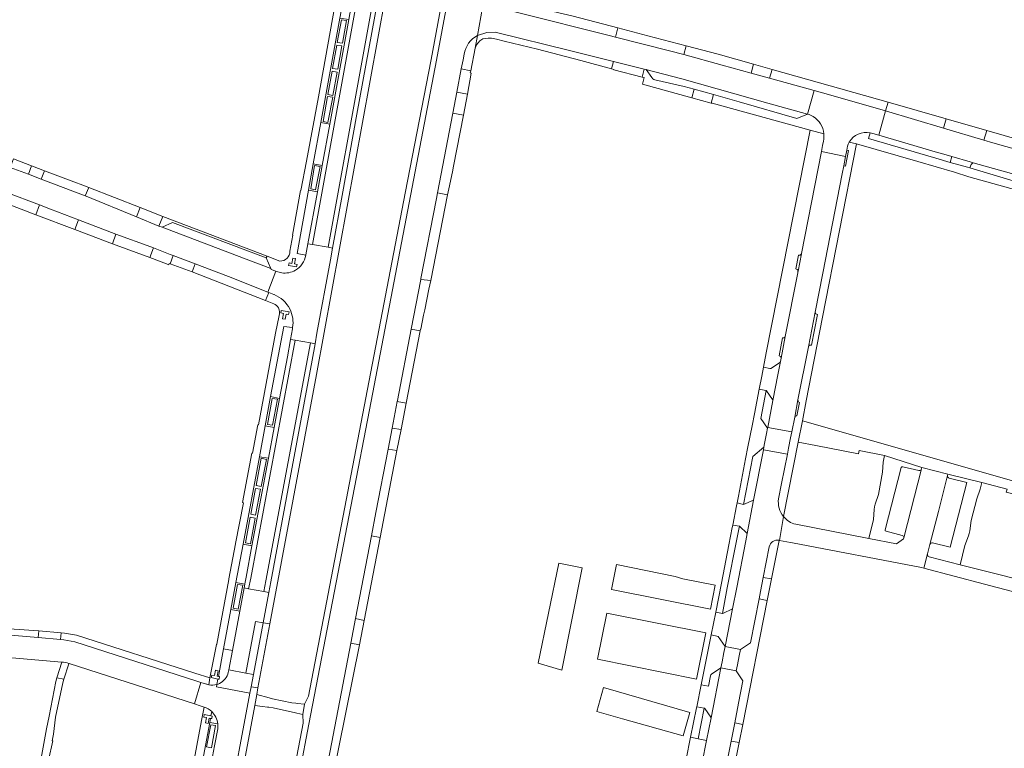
# Model space of a CAD drawing. Header units: metres. Extents: x 151213 to 156373, y 469495 to 475754.
# Tile 151 of 230: x 154168 to 154388, y 473156 to 473319. Entities that reach past the tile are written whole.
import ezdxf

# ---------------------------------------------------------------- set-up
doc = ezdxf.new("R2010")
doc.units = ezdxf.units.M
for name, color, linetype, lineweight in [('B-WE-VH-ONVERHARD-GV', 252, 'Continuous', 18), ('B-WE-VH-OPENVERHARDING_BETONSTRAATSTEEN-GV', 252, 'Continuous', 18), ('B-WE-VH-OPENVERHARDING_STRAATBAKSTEEN-GV', 252, 'Continuous', 18), ('B-WE-VH-OPENVERHARDING_TEGEL-GV', 252, 'Continuous', 18)]:
    doc.layers.add(name, color=color, linetype=linetype, lineweight=lineweight)

msp = doc.modelspace()

# ---------------------------------------------------------------- linework, layer by layer
at = {"layer": 'B-WE-VH-ONVERHARD-GV', "flags": 128}
msp.add_lwpolyline([(154223.156, 473165.208), (154223.43, 473165.18), (154224.39, 473165.03), (154227.39, 473164.4), (154229.11, 473164.017), (154229.68, 473163.88), (154231.031, 473163.519), (154231.028, 473163.58), (154231.392, 473165.828), (154231.416, 473165.876), (154229.84, 473166.01), (154229.451, 473166.066), (154228.6, 473166.19), (154224.27, 473167.03), (154223.471, 473167.245), (154220.717, 473168.002), (154220.259, 473165.555), (154222.04, 473165.32)], close=True, dxfattribs=at)
at = {"layer": 'B-WE-VH-OPENVERHARDING_BETONSTRAATSTEEN-GV', "flags": 128}
for points in [[(154248.587, 473353.431), (154247.592, 473353.614), (154247.501, 473353.149), (154245.369, 473341.375), (154244.143, 473334.687), (154242.325, 473324.764), (154241.301, 473319.167), (154237.047, 473295.746), (154235.364, 473286.478), (154234.295, 473280.602), (154232.169, 473268.977), (154233.201, 473268.78)], [(154253.092, 473352.601), (154252.09, 473352.789), (154236.674, 473268.196), (154237.689, 473267.99), (154239.827, 473279.792), (154243.156, 473298), (154251.297, 473342.768)], [(154235.045, 473296.112), (154237.047, 473295.746), (154241.301, 473319.167), (154239.31, 473319.51)], [(154239.678, 473319.138), (154238.714, 473314.068), (154239.902, 473313.894), (154240.818, 473318.939)], [(154239.678, 473319.138), (154240.818, 473318.939), (154239.902, 473313.894), (154238.714, 473314.068)], [(154316.29, 473311.333), (154316.825, 473313.293), (154308.215, 473315.532), (154301.566, 473317.294), (154301.05, 473315.26), (154313.095, 473312.205)], [(154237.661, 473308.21), (154238.654, 473313.478), (154239.794, 473313.279), (154238.848, 473308.036)], [(154238.654, 473313.478), (154237.661, 473308.21), (154238.848, 473308.036), (154239.794, 473313.279)], [(154268.603, 473307.675), (154266.504, 473308.107), (154265.505, 473302.926), (154267.875, 473302.477), (154268.724, 473307.181), (154268.517, 473307.249)], [(154307.466, 473308.096), (154300.569, 473309.817), (154300.124, 473308.159), (154300.637, 473308.021), (154300.621, 473307.951), (154306.988, 473306.314)], [(154331.936, 473309.191), (154331.38, 473307.185), (154335.512, 473306.038), (154336.064, 473308.028)], [(154237.567, 473307.601), (154236.62, 473302.379), (154237.757, 473302.16), (154238.708, 473307.402)], [(154237.567, 473307.601), (154238.708, 473307.402), (154237.757, 473302.16), (154236.62, 473302.379)], [(154318.594, 473303.575), (154318.071, 473301.685), (154322.406, 473300.486), (154322.925, 473302.362)], [(154236.546, 473301.978), (154235.556, 473296.343), (154236.668, 473296.124), (154237.734, 473301.78)], [(154236.546, 473301.978), (154237.734, 473301.78), (154236.668, 473296.124), (154235.556, 473296.343)], [(154261.145, 473280.356), (154263.406, 473279.905), (154263.702, 473281.281), (154264.518, 473285.075), (154264.791, 473286.347), (154266.996, 473297.759), (154264.61, 473298.203)], [(154383.47, 473292.188), (154384.105, 473294.333), (154375.042, 473296.952), (154374.424, 473294.865)], [(154237.047, 473295.746), (154235.045, 473296.112), (154233.366, 473286.842), (154235.364, 473286.478)], [(154166.266, 473287.984), (154165.53, 473286.08), (154169.603, 473284.543), (154170.325, 473286.436)], [(154376.296, 473288.492), (154375.939, 473287.198), (154379.77, 473286.12), (154380.336, 473285.953), (154380.459, 473286.37), (154380.579, 473286.703), (154380.814, 473286.968), (154381.082, 473287.092), (154380.379, 473287.29)], [(154235.364, 473286.478), (154233.366, 473286.842), (154232.3, 473280.952), (154234.295, 473280.602)], [(154233.679, 473286.485), (154232.804, 473281.234), (154233.894, 473281.054), (154234.894, 473286.252)], [(154233.679, 473286.485), (154234.894, 473286.252), (154233.894, 473281.054), (154232.804, 473281.234)], [(154183.118, 473281.554), (154181.782, 473282.064), (154179.765, 473282.833), (154173.213, 473285.334), (154172.495, 473283.452), (154182.342, 473279.737)], [(154163.716, 473278.348), (154171.285, 473275.47), (154172.119, 473277.685), (154164.546, 473280.533)], [(154231.716, 473266.503), (154232.169, 473268.977), (154234.295, 473280.602), (154232.3, 473280.952), (154229.74, 473266.814), (154231.702, 473266.41)], [(154198.829, 473272.911), (154199.714, 473275.063), (154194.648, 473277.117), (154193.829, 473274.998)], [(154180.816, 473274.361), (154179.999, 473272.173), (154188.405, 473268.977), (154189.221, 473271.144)], [(154202.04, 473266.317), (154201.328, 473266.585), (154197.617, 473268.036), (154196.765, 473265.858), (154200.52, 473264.458), (154201.011, 473264.246), (154201.149, 473264.566), (154201.355, 473264.489)], [(154206.266, 473262.651), (154206.956, 473264.467), (154202.04, 473266.317), (154201.355, 473264.489)], [(154257.273, 473249.493), (154257.334, 473249.836), (154257.433, 473249.819), (154258.076, 473252.964), (154258.316, 473254.14), (154259.262, 473258.767), (154259.66, 473260.713), (154257.433, 473260.981), (154255.263, 473249.853)], [(154223.835, 473234.74), (154225.834, 473234.35), (154227.576, 473243.64), (154228.292, 473247.553), (154228.706, 473249.924), (154228.756, 473250.196), (154226.77, 473250.467)], [(154229.323, 473247.347), (154228.292, 473247.553), (154227.576, 473243.64), (154225.834, 473234.35), (154224.609, 473227.808), (154223.327, 473220.918), (154219.652, 473201.321), (154218.36, 473194.291), (154218.158, 473193.193), (154218.057, 473192.728), (154217.88, 473191.907), (154218.909, 473191.718), (154219.367, 473194.106), (154219.421, 473194.096)], [(154223.846, 473193.282), (154227.981, 473215.378), (154233.105, 473242.906), (154233.771, 473246.548), (154232.749, 473246.754), (154222.772, 473193.48), (154222.336, 473191.088), (154223.401, 473190.892)], [(154225.834, 473234.35), (154223.835, 473234.74), (154222.633, 473228.206), (154224.609, 473227.808)], [(154224.186, 473234.339), (154223.118, 473228.477), (154224.259, 473228.306), (154225.351, 473234.144)], [(154223.118, 473228.477), (154224.186, 473234.339), (154225.351, 473234.144), (154224.259, 473228.306)], [(154253.026, 473227.344), (154254.13, 473233.256), (154252.151, 473233.655), (154251.037, 473227.698)], [(154221.317, 473221.287), (154223.327, 473220.918), (154224.609, 473227.808), (154222.633, 473228.206)], [(154339.756, 473223.205), (154340.192, 473225.482), (154340.459, 473226.836), (154335.093, 473227.832), (154335.066, 473227.667), (154334.807, 473226.488), (154334.377, 473224.2), (154334.23, 473223.45), (154334.112, 473222.852), (154339.498, 473221.882)], [(154246.4, 473203.576), (154248.308, 473203.219), (154252.108, 473222.636), (154250.142, 473223.002), (154247.379, 473208.76)], [(154221.317, 473221.287), (154217.688, 473201.703), (154219.652, 473201.321), (154223.327, 473220.918)], [(154220.595, 473214.824), (154221.711, 473220.93), (154222.876, 473220.686), (154221.735, 473214.58)], [(154222.876, 473220.686), (154221.711, 473220.93), (154220.595, 473214.824), (154221.735, 473214.58)], [(154219.381, 473208.401), (154220.425, 473214.189), (154221.565, 473213.994), (154220.473, 473208.181)], [(154221.565, 473213.994), (154220.425, 473214.189), (154219.381, 473208.401), (154220.473, 473208.181)], [(154331.929, 473211.556), (154329.68, 473210.606), (154328.224, 473210.933), (154328.098, 473210.286), (154327.253, 473205.933), (154328.759, 473205.686), (154330.491, 473204.113)], [(154218.168, 473202.002), (154219.236, 473207.742), (154220.352, 473207.522), (154219.309, 473201.758)], [(154220.352, 473207.522), (154219.236, 473207.742), (154218.168, 473202.002), (154219.309, 473201.758)], [(154216.066, 473193.069), (154218.057, 473192.728), (154218.158, 473193.193), (154218.36, 473194.291), (154219.652, 473201.321), (154217.688, 473201.703)], [(154288.348, 473197.435), (154283.671, 473175.041), (154289.008, 473173.443), (154293.589, 473196.384)], [(154301.204, 473197.104), (154300.107, 473191.505), (154322.242, 473187.116), (154323.325, 473192.514), (154316.046, 473193.906), (154314.379, 473194.478)], [(154217.88, 473191.907), (154218.057, 473192.728), (154216.066, 473193.069), (154214.944, 473187.09), (154216.904, 473186.702)], [(154335.929, 473193.913), (154334.097, 473194.252), (154333.45, 473191.058), (154333.151, 473189.458), (154334.97, 473189.049)], [(154218.263, 473172.821), (154220.423, 473184.358), (154222.138, 473184.106), (154223.401, 473190.892), (154222.336, 473191.088), (154218.909, 473191.718), (154217.88, 473191.907), (154216.904, 473186.702), (154215.261, 473177.905), (154214.451, 473173.565)], [(154215.426, 473187.348), (154216.445, 473192.648), (154217.586, 473192.477), (154216.566, 473187.128)], [(154217.586, 473192.477), (154216.445, 473192.648), (154215.426, 473187.348), (154216.566, 473187.128)], [(154216.904, 473186.702), (154214.944, 473187.09), (154213.301, 473178.287), (154215.261, 473177.905)], [(154323.438, 473186.486), (154322.412, 473181.358), (154324.007, 473181.039), (154325.555, 473178.766), (154327.216, 473187.241), (154325.011, 473186.179), (154324.932, 473186.194)], [(154219.962, 473172.496), (154222.138, 473184.106), (154220.423, 473184.358), (154218.263, 473172.821)], [(154244.761, 473184.612), (154242.798, 473185.015), (154241.757, 473179.511), (154243.701, 473179.125)], [(154319.134, 473171.479), (154321.195, 473181.849), (154299.047, 473186.253), (154297.007, 473175.902)], [(154176.802, 473180.357), (154176.92, 473181.852), (154171.938, 473182.272), (154171.812, 473180.777)], [(154325.288, 473177.411), (154324.879, 473175.331), (154324.611, 473173.969), (154328.042, 473173.303), (154328.326, 473174.641), (154328.717, 473176.697), (154328.972, 473178.066), (154325.555, 473178.766)], [(154317.643, 473163.98), (154298.36, 473169.559), (154296.821, 473164.215), (154302.599, 473162.544), (154316.172, 473158.741)], [(154210.475, 473161.264), (154211.519, 473161.093), (154210.621, 473156.111), (154209.505, 473156.306)], [(154210.475, 473161.264), (154209.505, 473156.306), (154210.621, 473156.111), (154211.519, 473161.093)], [(154328.712, 473157.258), (154329.517, 473161.33), (154327.684, 473161.661), (154326.886, 473157.583)], [(154317.827, 473158.434), (154316.844, 473153.517), (154318.535, 473153.185), (154320.446, 473152.81), (154321.413, 473157.73), (154319.497, 473158.107)]]:
    msp.add_lwpolyline(points, close=True, dxfattribs=at)
for points in [[(154358.635, 473293.646), (154359.953, 473293.279), (154361.459, 473298.701), (154360.168, 473299.079), (154346.836, 473302.908), (154345.501, 473303.267), (154343.991, 473297.991)], [(154347.532, 473291.979), (154347.339, 473290.952), (154347.35, 473290.95), (154347.088, 473289.616), (154352.513, 473288.531), (154352.769, 473289.904)], [(154228.292, 473247.553), (154229.323, 473247.347), (154232.749, 473246.754), (154233.771, 473246.548), (154234.204, 473248.91), (154237.219, 473265.393), (154237.689, 473267.99), (154236.674, 473268.196), (154233.201, 473268.78), (154232.169, 473268.977), (154231.716, 473266.503), (154231.702, 473266.41)], [(154225.149, 473262.772), (154225.013, 473262.823), (154223.235, 473258.11), (154223.39, 473258.048), (154224.533, 473257.625), (154224.602, 473257.6)], [(154228.756, 473250.196), (154228.706, 473249.924), (154228.292, 473247.553)], [(154337.713, 473242.336), (154335.793, 473241.04)], [(154336.233, 473233.833), (154337.339, 473239.651), (154337.928, 473242.619)], [(154334.128, 473241.323), (154333.731, 473239.279), (154333.174, 473236.412), (154334.64, 473236.136)], [(154335.59, 473241.037), (154334.128, 473241.323)], [(154334.827, 473236.058), (154336.145, 473234.107)], [(154338.625, 473207.858), (154337.739, 473202.542), (154340.169, 473202.087), (154340.658, 473202.025), (154369.5, 473196.454), (154369.99, 473196.301), (154370.834, 473199.489), (154371.391, 473201.652), (154373.288, 473209.01), (154375.337, 473217.063), (154375.408, 473217.345)], [(154375.408, 473217.345), (154369.59, 473218.883), (154369.522, 473218.535), (154365.569, 473203.138), (154365.482, 473202.86), (154363.896, 473201.785), (154357.675, 473202.98), (154341.348, 473206.148)], [(154364.935, 473218.851), (154361.347, 473204.893)], [(154368.897, 473218.173), (154365.284, 473219.028)], [(154365.569, 473203.138), (154369.522, 473218.535)], [(154375.337, 473217.063), (154373.288, 473209.01), (154371.391, 473201.652)], [(154371.994, 473201.976), (154375.894, 473201.004), (154379.613, 473215.539), (154375.717, 473216.502)], [(154361.556, 473204.567), (154365.182, 473203.667)], [(154214.34, 473172.973), (154214.451, 473173.565), (154215.261, 473177.905), (154213.301, 473178.287), (154212.141, 473172.084), (154212.41, 473172.027), (154212.312, 473171.433), (154212.02, 473171.494), (154211.805, 473170.267)], [(154211.805, 473170.267), (154211.712, 473169.756), (154219.184, 473168.354), (154219.448, 473169.759), (154219.962, 473172.496), (154218.263, 473172.821), (154214.451, 473173.565), (154214.34, 473172.973)], [(154322.415, 473162.834), (154324.611, 473173.969), (154322.468, 473172.544)], [(154322.254, 473172.224), (154321.796, 473169.86), (154320.171, 473170.155)], [(154208.237, 473170.726), (154206.785, 473165.906), (154208.043, 473165.491), (154208.953, 473165.19)], [(154209.564, 473170.31), (154209.443, 473170.354), (154208.237, 473170.726)], [(154211.981, 473160.297), (154211.267, 473156.543), (154210.815, 473154.165), (154211.844, 473153.955), (154215.283, 473153.348), (154216.321, 473153.133), (154216.774, 473155.534), (154219.184, 473168.354), (154211.712, 473169.756), (154211.805, 473170.267)], [(154320.171, 473170.155), (154319.191, 473165.254), (154320.837, 473164.962), (154320.851, 473164.959)], [(154321.038, 473164.881), (154322.356, 473162.93)], [(154210.642, 473164.193), (154210.477, 473163.256), (154210.773, 473163.201), (154210.65, 473162.612), (154210.358, 473162.666), (154210.187, 473161.737), (154212.009, 473161.418)], [(154212.009, 473161.418), (154210.187, 473161.737), (154206.942, 473144.31), (154208.908, 473143.919), (154210.815, 473154.165), (154211.267, 473156.543)], [(154211.267, 473156.543), (154211.981, 473160.297)]]:
    msp.add_lwpolyline(points, dxfattribs=at)
at = {"layer": 'B-WE-VH-OPENVERHARDING_BETONSTRAATSTEEN-GV'}
for points in [[(154343.991, 473297.991, -0.0694437), (154345.257, 473297.441)], [(154345.257, 473297.441, -0.2368062), (154347.647, 473293.615)], [(154347.647, 473293.615, -0.0825402), (154347.532, 473291.979)], [(154353.343, 473291.739, -0.3241877), (154358.022, 473293.822)], [(154358.022, 473293.822, -0.039199), (154358.635, 473293.646)], [(154352.769, 473289.904, -0.1123488), (154353.343, 473291.739)], [(154231.702, 473266.41, -0.2260914), (154229.362, 473263.031)], [(154226.304, 473262.451, -0.0633625), (154225.149, 473262.772)], [(154229.362, 473263.031, -0.167483), (154226.304, 473262.451)], [(154224.602, 473257.6, -0.1807801), (154228.109, 473254.364)], [(154228.109, 473254.364, -0.1580986), (154228.756, 473250.196)], [(154337.928, 473242.619, -0.1851274), (154337.713, 473242.336)], [(154335.793, 473241.04, -0.1133497), (154335.59, 473241.037)], [(154334.64, 473236.136, -0.0719526), (154334.753, 473236.1)], [(154334.753, 473236.1, -0.0524866), (154334.827, 473236.058)], [(154336.145, 473234.107, -0.1670622), (154336.233, 473233.833)], [(154365.284, 473219.028, 0.4102923), (154364.935, 473218.851)], [(154369.522, 473218.535, -0.3901747), (154368.897, 473218.173)], [(154375.717, 473216.502, -0.3986838), (154375.337, 473217.063)], [(154341.348, 473206.148, -0.1613694), (154338.625, 473207.858)], [(154361.347, 473204.893, 0.4018619), (154361.556, 473204.567)], [(154365.182, 473203.667, -0.2926515), (154365.569, 473203.138)], [(154371.391, 473201.652, -0.3875543), (154371.994, 473201.976)], [(154214.34, 473172.973, -0.2267007), (154212.364, 473170.485)], [(154212.364, 473170.485, 0.2267007), (154214.34, 473172.973)], [(154322.468, 473172.544, 0.2060515), (154322.254, 473172.224)], [(154209.971, 473170.197, -0.0269928), (154209.564, 473170.31)], [(154211.805, 473170.267, -0.1264817), (154209.971, 473170.197)], [(154212.364, 473170.485, -0.0427161), (154211.805, 473170.267)], [(154211.805, 473170.267, 0.0427161), (154212.364, 473170.485)], [(154208.953, 473165.19, -0.1117541), (154210.642, 473164.193)], [(154320.851, 473164.959, -0.1082026), (154321.038, 473164.881)], [(154210.642, 473164.193, -0.0868413), (154211.556, 473162.967)], [(154211.556, 473162.967, 0.0868413), (154210.642, 473164.193)], [(154211.556, 473162.967, -0.092175), (154212.009, 473161.418)], [(154212.009, 473161.418, 0.092175), (154211.556, 473162.967)], [(154322.356, 473162.93, -0.0319761), (154322.415, 473162.834)], [(154212.009, 473161.418, -0.0642106), (154211.981, 473160.297)], [(154211.981, 473160.297, 0.0642106), (154212.009, 473161.418)]]:
    msp.add_lwpolyline(points, format="xyb", dxfattribs=at)
at = {"layer": 'B-WE-VH-OPENVERHARDING_STRAATBAKSTEEN-GV', "flags": 128}
for points in [[(154276.259, 473360.57), (154276.321, 473360.786), (154277.407, 473366.731), (154271.678, 473367.734), (154270.507, 473361.302), (154260.975, 473310.071), (154246.293, 473233.73), (154241.78, 473210.123), (154232.415, 473161.384), (154230.334, 473150.743)], [(154271.601, 473324.028), (154270.116, 473315.635), (154272.222, 473316.282), (154274.089, 473316.355), (154291.021, 473312.199), (154300.569, 473309.817), (154307.466, 473308.096), (154307.89, 473307.99), (154307.838, 473308.027), (154315.87, 473305.87), (154335.11, 473300.43), (154343.991, 473297.991), (154345.501, 473303.267), (154335.512, 473306.038), (154331.38, 473307.185), (154324.853, 473308.996), (154316.29, 473311.333), (154313.095, 473312.205), (154301.05, 473315.26), (154299.569, 473315.636), (154279.347, 473320.702)], [(154270.116, 473315.635), (154271.601, 473324.028)], [(154236.014, 473149.604), (154241.757, 473179.511), (154242.798, 473185.015), (154246.4, 473203.576), (154247.379, 473208.76), (154250.142, 473223.002), (154251.037, 473227.698), (154252.151, 473233.655), (154252.211, 473233.9), (154255.263, 473249.853), (154257.433, 473260.981), (154257.459, 473261.19), (154260.924, 473279.135), (154261.145, 473280.356), (154264.61, 473298.203), (154265.505, 473302.926), (154266.504, 473308.107), (154266.938, 473310.165), (154267.121, 473311.419)], [(154391.277, 473289.93), (154385.49, 473291.59), (154383.47, 473292.188), (154374.424, 473294.865), (154361.459, 473298.701), (154359.953, 473293.279), (154373.109, 473289.429), (154373.967, 473289.178), (154376.296, 473288.492), (154380.379, 473287.29), (154381.082, 473287.092), (154391.517, 473284.146)], [(154164.546, 473280.533), (154172.119, 473277.685), (154174.572, 473276.728), (154180.816, 473274.361), (154189.221, 473271.144), (154196.995, 473268.28), (154197.617, 473268.036), (154201.328, 473266.585), (154202.04, 473266.317), (154206.956, 473264.467), (154214.377, 473261.655), (154223.235, 473258.11), (154225.013, 473262.823), (154223.944, 473263.223), (154223.87, 473263.391), (154216.207, 473266.351), (154199.57, 473272.655), (154198.829, 473272.911), (154193.829, 473274.998), (154182.57, 473279.657), (154182.342, 473279.737), (154172.495, 473283.452), (154169.603, 473284.543), (154165.53, 473286.08)], [(154341.956, 473266.45), (154341.353, 473263.319)], [(154341.859, 473262.845), (154342.62, 473266.701)], [(154345.72, 473253.669), (154344.212, 473245.915)], [(154344.864, 473246.257), (154346.192, 473253.154)], [(154338.07, 473243.336), (154339.017, 473248.222)], [(154338.406, 473247.874), (154337.624, 473243.889)], [(154334.753, 473236.1), (154333.517, 473229.854), (154335.066, 473227.667), (154335.093, 473227.832), (154336.233, 473233.833)], [(154336.145, 473234.107), (154334.827, 473236.058)], [(154341.852, 473233.985), (154341.12, 473230.101)], [(154341.615, 473230.418), (154342.227, 473233.405)], [(154339.498, 473221.882), (154334.112, 473222.852), (154331.929, 473211.556), (154330.491, 473204.113), (154330.173, 473202.468), (154330.171, 473202.459), (154328.148, 473191.998), (154327.216, 473187.241), (154325.555, 473178.766), (154328.972, 473178.066), (154331.205, 473179.601), (154333.151, 473189.458), (154333.45, 473191.058), (154334.097, 473194.252), (154335.433, 473201.104), (154335.435, 473201.117)], [(154337.503, 473211.838), (154338.17, 473215.27), (154339.498, 473221.882)], [(154337.619, 473202.565), (154337.739, 473202.542), (154338.625, 473207.858)], [(154206.785, 473165.906), (154208.237, 473170.726), (154207.349, 473170.999), (154180.013, 473179.83), (154177.525, 473180.296), (154176.802, 473180.357), (154171.812, 473180.777), (154159.307, 473181.83), (154158.99, 473176.844), (154177.077, 473175.296)], [(154178.677, 473174.988), (154178.72, 473174.974), (154206.785, 473165.906)], [(154320.851, 473164.959), (154320.837, 473164.962), (154319.497, 473158.107), (154321.413, 473157.73), (154322.415, 473162.834)], [(154322.356, 473162.93), (154321.038, 473164.881)]]:
    msp.add_lwpolyline(points, dxfattribs=at)
for points in [[(154223.401, 473190.892), (154222.138, 473184.106), (154223.676, 473183.818), (154234.122, 473239.665), (154249.57, 473324.438), (154253.365, 473345.783), (154254.611, 473352.714), (154253.163, 473352.982), (154253.092, 473352.601), (154251.297, 473342.768), (154243.156, 473298), (154239.827, 473279.792), (154237.689, 473267.99), (154237.219, 473265.393), (154234.204, 473248.91), (154233.771, 473246.548), (154233.105, 473242.906), (154227.981, 473215.378), (154223.846, 473193.282)], [(154252.09, 473352.789), (154248.587, 473353.431), (154233.201, 473268.78), (154236.674, 473268.196)], [(154343.991, 473297.991), (154335.11, 473300.43), (154315.87, 473305.87), (154307.838, 473308.027), (154307.89, 473307.99), (154309.11, 473306.18), (154309.38, 473305.9), (154309.56, 473305.79), (154309.83, 473305.71), (154316.4, 473304.19), (154318.594, 473303.575), (154322.925, 473302.362), (154328.68, 473300.75), (154341.62, 473297)], [(154341.852, 473233.985), (154344.212, 473245.915), (154345.72, 473253.669), (154347.389, 473262.408), (154351.765, 473284.656), (154352.11, 473286.446), (154352.513, 473288.531), (154347.088, 473289.616), (154342.639, 473266.798), (154342.62, 473266.701), (154341.859, 473262.845), (154341.841, 473262.755), (154341.815, 473262.453), (154339.017, 473248.222), (154338.07, 473243.336), (154337.928, 473242.619), (154337.339, 473239.651), (154336.233, 473233.833), (154335.093, 473227.832), (154340.459, 473226.836), (154341.12, 473230.101)], [(154352.769, 473289.904), (154352.513, 473288.531), (154352.11, 473286.446), (154352.515, 473286.367), (154353.184, 473289.824)], [(154199.57, 473272.655), (154216.207, 473266.351), (154223.87, 473263.391), (154222.798, 473265.819), (154201.891, 473273.721)], [(154229.323, 473247.347), (154219.421, 473194.096), (154219.367, 473194.106), (154218.909, 473191.718), (154222.336, 473191.088), (154222.772, 473193.48), (154232.749, 473246.754)], [(154334.112, 473222.852), (154334.23, 473223.45), (154331.721, 473221.339), (154329.68, 473210.606), (154331.929, 473211.556)], [(154330.491, 473204.113), (154328.759, 473205.686), (154328.631, 473205.069), (154328.167, 473202.833), (154325.981, 473191.901), (154324.932, 473186.194), (154325.011, 473186.179), (154327.216, 473187.241), (154328.148, 473191.998), (154330.171, 473202.459), (154330.173, 473202.468)], [(154316.741, 473133.857), (154322.002, 473132.857), (154323.988, 473142.987), (154324.983, 473147.84), (154326.886, 473157.583), (154327.684, 473161.661), (154328.55, 473166.118), (154329.545, 473171.067), (154328.042, 473173.303), (154324.611, 473173.969), (154322.415, 473162.834), (154321.413, 473157.73), (154320.446, 473152.81), (154319.986, 473150.468), (154318.487, 473142.517)], [(154201.792, 473074.877), (154201.352, 473072.476), (154198.152, 473055.037), (154197.721, 473052.691), (154199.206, 473052.437), (154202.914, 473072.214), (154213.189, 473127.589), (154220.259, 473165.555), (154220.717, 473168.002), (154221, 473169.513), (154219.448, 473169.759), (154219.184, 473168.354), (154216.774, 473155.534), (154216.321, 473153.133), (154214.877, 473145.471)]]:
    msp.add_lwpolyline(points, close=True, dxfattribs=at)
at = {"layer": 'B-WE-VH-OPENVERHARDING_STRAATBAKSTEEN-GV'}
for points in [[(154267.121, 473311.419, -0.2222895), (154270.116, 473315.635)], [(154342.62, 473266.701, -0.4079128), (154341.956, 473266.45)], [(154341.353, 473263.319, -0.402079), (154341.859, 473262.845)], [(154346.192, 473253.154, -0.4508442), (154345.72, 473253.669)], [(154339.017, 473248.222, -0.3930142), (154338.406, 473247.874)], [(154344.212, 473245.915, -0.4605255), (154344.864, 473246.257)], [(154337.624, 473243.889, -0.4194324), (154338.07, 473243.336)], [(154334.827, 473236.058, 0.0524866), (154334.753, 473236.1)], [(154336.233, 473233.833, 0.1670622), (154336.145, 473234.107)], [(154342.227, 473233.405, -0.3441547), (154341.852, 473233.985)], [(154341.12, 473230.101, -0.3619536), (154341.615, 473230.418)], [(154338.625, 473207.858, -0.2111338), (154337.503, 473211.838)], [(154335.435, 473201.117, -0.399238), (154337.619, 473202.565)], [(154177.077, 473175.296, -0.0399629), (154178.677, 473174.988)], [(154321.038, 473164.881, 0.1082026), (154320.851, 473164.959)], [(154322.415, 473162.834, 0.0319761), (154322.356, 473162.93)]]:
    msp.add_lwpolyline(points, format="xyb", dxfattribs=at)
at = {"layer": 'B-WE-VH-OPENVERHARDING_TEGEL-GV', "flags": 128}
for points in [[(154230.334, 473150.743), (154232.415, 473161.384), (154241.78, 473210.123), (154246.293, 473233.73), (154260.975, 473310.071), (154270.507, 473361.302), (154271.678, 473367.734), (154270.439, 473367.965), (154265.124, 473339.385), (154259.74, 473310.259), (154253.942, 473280.325), (154232.299, 473167.647), (154231.416, 473165.876), (154231.392, 473165.828), (154231.028, 473163.58), (154231.031, 473163.519), (154231.116, 473161.617), (154225.587, 473132.859), (154226.862, 473132.614), (154227.091, 473134.021), (154230.059, 473149.35)], [(154291.507, 473319.959), (154287.062, 473321.018), (154279.022, 473322.988), (154274.12, 473324.388), (154273.141, 473325.001), (154272.632, 473325.978), (154272.242, 473327.445), (154271.601, 473324.028), (154272.338, 473323.225), (154273.11, 473322.604), (154274.03, 473322.086), (154274.733, 473321.837), (154279.347, 473320.702), (154299.569, 473315.636), (154301.05, 473315.26), (154301.566, 473317.294)], [(154269.603, 473312.805), (154269.934, 473313.548), (154270.649, 473314.379), (154271.296, 473314.834), (154272.522, 473314.992), (154273.229, 473314.978), (154274.358, 473314.773), (154276.062, 473314.337), (154283.584, 473312.573), (154293.254, 473310.002), (154300.124, 473308.159), (154300.569, 473309.817), (154291.021, 473312.199), (154274.089, 473316.355), (154272.222, 473316.282), (154270.116, 473315.635)], [(154331.38, 473307.185), (154331.936, 473309.191), (154323.954, 473311.44), (154316.825, 473313.293), (154316.29, 473311.333), (154324.853, 473308.996)], [(154318.594, 473303.575), (154316.4, 473304.19), (154309.83, 473305.71), (154309.56, 473305.79), (154309.38, 473305.9), (154309.11, 473306.18), (154307.89, 473307.99), (154307.466, 473308.096), (154306.988, 473306.314), (154307.426, 473306.201), (154307.083, 473304.723), (154318.071, 473301.685)], [(154345.501, 473303.267), (154346.836, 473302.908), (154360.168, 473299.079), (154361.459, 473298.701), (154362.023, 473300.715), (154336.064, 473308.028), (154335.512, 473306.038)], [(154264.61, 473298.203), (154266.996, 473297.759), (154267.875, 473302.477), (154265.505, 473302.926)], [(154362.023, 473300.715), (154361.459, 473298.701), (154374.424, 473294.865), (154375.042, 473296.952)], [(154384.105, 473294.333), (154383.47, 473292.188), (154385.49, 473291.59), (154391.277, 473289.93), (154391.895, 473292.082)], [(154172.495, 473283.452), (154173.213, 473285.334), (154170.523, 473286.36), (154170.325, 473286.436), (154169.603, 473284.543)], [(154194.648, 473277.117), (154183.118, 473281.554), (154182.342, 473279.737), (154182.57, 473279.657), (154193.829, 473274.998)], [(154259.66, 473260.713), (154263.406, 473279.905), (154261.145, 473280.356), (154260.924, 473279.135), (154257.459, 473261.19), (154257.433, 473260.981)], [(154179.999, 473272.173), (154180.816, 473274.361), (154174.572, 473276.728), (154172.119, 473277.685), (154171.285, 473275.47)], [(154222.798, 473265.819), (154223.07, 473266.185), (154199.714, 473275.063), (154198.829, 473272.911), (154199.57, 473272.655), (154201.891, 473273.721)], [(154189.221, 473271.144), (154188.405, 473268.977), (154196.765, 473265.858), (154197.617, 473268.036), (154196.995, 473268.28)], [(154223.39, 473258.048), (154223.235, 473258.11), (154214.377, 473261.655), (154206.956, 473264.467), (154206.266, 473262.651), (154222.708, 473256.27)], [(154228.56, 473264.569), (154228.775, 473265.754), (154229.367, 473265.64), (154229.158, 473264.454), (154229.748, 473264.361), (154229.642, 473263.769), (154227.856, 473264.08), (154227.976, 473264.661)], [(154228.56, 473264.569), (154227.976, 473264.661), (154227.856, 473264.08), (154229.642, 473263.769), (154229.748, 473264.361), (154229.158, 473264.454), (154229.367, 473265.64), (154228.775, 473265.754)], [(154226.202, 473254.048), (154227.983, 473253.696), (154227.861, 473253.109), (154227.277, 473253.221), (154227.059, 473252.046), (154226.462, 473252.171), (154226.681, 473253.354), (154226.088, 473253.463)], [(154226.202, 473254.048), (154226.088, 473253.463), (154226.681, 473253.354), (154226.462, 473252.171), (154227.059, 473252.046), (154227.277, 473253.221), (154227.861, 473253.109), (154227.983, 473253.696)], [(154252.151, 473233.655), (154254.13, 473233.256), (154257.273, 473249.493), (154255.263, 473249.853), (154252.211, 473233.9)], [(154369.59, 473218.883), (154375.408, 473217.345), (154383.007, 473215.474), (154388.66, 473214.04), (154388.469, 473213.337), (154400.986, 473210.141), (154403.263, 473209.559), (154403.645, 473211.303), (154403.777, 473211.909), (154342.83, 473229.348), (154341.892, 473224.555), (154345.882, 473223.785), (154355.369, 473221.953), (154355.52, 473222.665), (154361.206, 473221.547)], [(154250.142, 473223.002), (154252.108, 473222.636), (154253.026, 473227.344), (154251.037, 473227.698)], [(154328.759, 473205.686), (154327.253, 473205.933), (154327.148, 473205.393), (154326.4, 473201.541), (154324.732, 473192.957), (154323.438, 473186.486), (154324.932, 473186.194), (154325.981, 473191.901), (154328.167, 473202.833), (154328.631, 473205.069)], [(154242.798, 473185.015), (154244.761, 473184.612), (154248.308, 473203.219), (154246.4, 473203.576)], [(154327.684, 473161.661), (154329.517, 473161.33), (154334.97, 473189.049), (154333.151, 473189.458), (154331.205, 473179.601), (154328.972, 473178.066), (154328.717, 473176.697), (154328.326, 473174.641), (154328.042, 473173.303), (154329.545, 473171.067), (154328.55, 473166.118)], [(154222.138, 473184.106), (154219.962, 473172.496), (154219.448, 473169.759), (154221, 473169.513), (154223.676, 473183.818)], [(154212.41, 473172.027), (154212.141, 473172.084), (154211.834, 473172.147), (154212.059, 473173.327), (154211.47, 473173.449), (154211.233, 473172.284), (154210.679, 473172.386), (154210.535, 473171.809), (154212.02, 473171.494), (154212.312, 473171.433)], [(154172.256, 473152.572), (154171.732, 473149.751), (154171.233, 473147.462), (154172.87, 473147.179), (154173.572, 473150.652), (154174.109, 473153.307), (154175.092, 473157.621), (154174.933, 473157.657), (154175.258, 473159.11), (154175.684, 473162.944), (154177.294, 473170.604), (154177.566, 473171.438), (154175.999, 473171.732), (154175.769, 473170.972), (154174.236, 473163.187), (154173.7, 473160.318), (154172.78, 473155.393)], [(154320.837, 473164.962), (154319.191, 473165.254), (154319.147, 473165.032), (154317.827, 473158.434), (154319.497, 473158.107)], [(154208.987, 473163.534), (154208.873, 473162.956), (154209.459, 473162.841), (154209.25, 473161.665), (154209.839, 473161.544), (154210.066, 473162.725), (154210.358, 473162.666), (154210.65, 473162.612), (154210.773, 473163.201), (154210.477, 473163.256)], [(154324.983, 473147.84), (154326.758, 473147.471), (154328.712, 473157.258), (154326.886, 473157.583)]]:
    msp.add_lwpolyline(points, close=True, dxfattribs=at)
for points in [[(154241.795, 473362.922), (154237.813, 473359.576), (154237.849, 473359.56), (154244.704, 473358.562), (154241.738, 473341.77), (154241.715, 473341.638), (154241.62, 473341.66), (154240.527, 473335.736), (154240.587, 473335.729), (154238.992, 473326.599), (154238.909, 473326.622), (154238.681, 473325.633), (154238.906, 473325.612), (154238.892, 473325.528), (154238.839, 473325.201), (154238.756, 473325.212), (154234.506, 473301.898), (154231.876, 473287.49), (154230.609, 473280.914), (154230.535, 473280.918), (154228.708, 473270.897), (154228.762, 473270.869), (154228.131, 473267.286)], [(154231.702, 473266.41), (154229.74, 473266.814), (154232.3, 473280.952), (154233.366, 473286.842), (154235.045, 473296.112), (154239.31, 473319.51), (154240.343, 473325.127), (154242.144, 473335.06), (154243.368, 473341.742)], [(154268.603, 473307.675), (154269.603, 473312.805), (154270.116, 473315.635)], [(154267.121, 473311.419), (154266.938, 473310.165), (154266.504, 473308.107), (154268.603, 473307.675)], [(154343.991, 473297.991), (154341.62, 473297), (154328.68, 473300.75), (154322.925, 473302.362), (154322.406, 473300.486), (154322.617, 473300.428), (154322.641, 473300.421), (154344.578, 473294.408), (154347.647, 473293.615)], [(154347.647, 473293.615), (154344.578, 473294.408), (154334.759, 473244.53), (154334.128, 473241.323), (154335.59, 473241.037)], [(154418.96, 473276.15), (154418.38, 473276.39), (154418.059, 473276.488), (154415.767, 473277.141), (154415.386, 473275.802), (154398.07, 473280.76), (154397.753, 473280.851), (154391.544, 473282.642), (154380.336, 473285.953), (154379.77, 473286.12), (154375.939, 473287.198), (154372.714, 473288.105), (154357.65, 473292.53), (154358.022, 473293.822)], [(154338.625, 473207.858), (154341.892, 473224.555), (154342.83, 473229.348), (154343.695, 473233.77), (154347.368, 473252.529), (154354.978, 473291.342), (154353.343, 473291.739)], [(154342.62, 473266.701), (154342.639, 473266.798), (154347.088, 473289.616), (154347.35, 473290.95), (154347.339, 473290.952), (154347.532, 473291.979)], [(154353.343, 473291.739), (154354.978, 473291.342), (154368.66, 473287.39), (154376.85, 473284.98), (154380.09, 473283.96), (154396.19, 473279.45), (154419.54, 473272.64), (154420.291, 473275.197), (154419.95, 473275.51), (154419.52, 473275.83), (154418.96, 473276.15)], [(154352.769, 473289.904), (154353.184, 473289.824), (154352.515, 473286.367), (154352.11, 473286.446), (154351.765, 473284.656), (154347.389, 473262.408), (154345.72, 473253.669)], [(154225.884, 473265.103), (154223.07, 473266.185), (154222.798, 473265.819), (154223.87, 473263.391), (154223.944, 473263.223), (154225.013, 473262.823), (154225.149, 473262.772)], [(154341.353, 473263.319), (154341.956, 473266.45)], [(154339.017, 473248.222), (154341.815, 473262.453), (154341.841, 473262.755), (154341.859, 473262.845)], [(154224.602, 473257.6), (154224.533, 473257.625), (154223.39, 473258.048), (154222.708, 473256.27), (154224.541, 473255.532)], [(154225.706, 473252.873), (154224.949, 473248.957), (154224.9, 473248.972), (154221.077, 473228.409), (154220.928, 473228.422), (154219.738, 473222.06), (154219.625, 473222.098), (154217.52, 473210.993), (154217.733, 473210.954), (154216.002, 473201.846), (154215.967, 473201.784), (154214.457, 473193.895), (154214.505, 473193.81), (154211.79, 473179.303), (154211.701, 473179.246), (154210.252, 473171.735), (154209.971, 473170.197)], [(154346.192, 473253.154), (154344.864, 473246.257)], [(154217.688, 473201.703), (154221.317, 473221.287), (154222.633, 473228.206), (154223.835, 473234.74), (154226.77, 473250.467), (154228.756, 473250.196)], [(154337.624, 473243.889), (154338.406, 473247.874)], [(154344.212, 473245.915), (154341.852, 473233.985)], [(154335.793, 473241.04), (154337.713, 473242.336)], [(154337.928, 473242.619), (154338.07, 473243.336)], [(154334.64, 473236.136), (154333.174, 473236.412), (154332.101, 473230.888), (154331.581, 473228.213), (154330.665, 473223.497), (154330.137, 473220.782), (154328.511, 473212.411), (154328.224, 473210.933), (154329.68, 473210.606), (154331.721, 473221.339), (154334.23, 473223.45), (154334.377, 473224.2), (154334.807, 473226.488), (154335.066, 473227.667)], [(154335.066, 473227.667), (154333.517, 473229.854), (154334.753, 473236.1)], [(154342.227, 473233.405), (154341.615, 473230.418)], [(154341.12, 473230.101), (154340.459, 473226.836), (154340.192, 473225.482), (154339.756, 473223.205), (154339.498, 473221.882), (154338.17, 473215.27), (154337.503, 473211.838)], [(154369.522, 473218.535), (154369.59, 473218.883), (154361.206, 473221.547), (154360.939, 473220.082), (154360.785, 473217.781), (154359.848, 473212.837), (154359.119, 473210.654), (154359.008, 473210.072), (154358.896, 473209.49), (154358.761, 473207.201), (154357.675, 473202.98), (154363.896, 473201.785), (154365.482, 473202.86), (154365.569, 473203.138)], [(154361.347, 473204.893), (154364.935, 473218.851)], [(154365.284, 473219.028), (154368.897, 473218.173)], [(154371.188, 473198.859), (154378.179, 473197.095), (154379.163, 473201.386), (154380.016, 473203.533), (154380.163, 473204.111), (154380.31, 473204.688), (154380.585, 473206.97), (154381.847, 473211.845), (154382.665, 473214.005), (154383.007, 473215.474), (154375.408, 473217.345), (154375.337, 473217.063)], [(154379.613, 473215.539), (154375.894, 473201.004), (154371.994, 473201.976)], [(154375.717, 473216.502), (154379.613, 473215.539)], [(154365.182, 473203.667), (154361.556, 473204.567)], [(154334.097, 473194.252), (154335.929, 473193.913), (154337.615, 473202.544), (154337.619, 473202.565)], [(154211.805, 473170.267), (154212.02, 473171.494), (154210.535, 473171.809), (154210.679, 473172.386), (154211.233, 473172.284), (154211.47, 473173.449), (154212.059, 473173.327), (154211.834, 473172.147), (154212.141, 473172.084), (154213.301, 473178.287), (154214.944, 473187.09), (154216.066, 473193.069), (154217.688, 473201.703)], [(154335.435, 473201.117), (154335.433, 473201.104), (154334.097, 473194.252)], [(154371.391, 473201.652), (154370.834, 473199.489)], [(154370.834, 473199.489), (154369.99, 473196.301), (154383.583, 473192.743), (154398.647, 473188.749), (154400.36, 473188.419), (154400.622, 473189.777), (154400.974, 473191.403), (154399.274, 473191.771)], [(154399.274, 473191.771), (154378.179, 473197.095), (154371.188, 473198.859)], [(154171.812, 473180.777), (154171.938, 473182.272), (154159.685, 473183.132), (154133.732, 473184.806), (154132.871, 473184.862)], [(154135.671, 473183.029), (154157.78, 473181.907), (154159.307, 473181.83), (154171.812, 473180.777)], [(154176.92, 473181.852), (154176.802, 473180.357), (154177.525, 473180.296), (154180.013, 473179.83), (154207.349, 473170.999), (154208.237, 473170.726), (154209.443, 473170.354), (154209.564, 473170.31)], [(154209.971, 473170.197), (154210.252, 473171.735), (154206.84, 473172.827), (154180.381, 473181.287), (154177.727, 473181.784), (154176.92, 473181.852)], [(154324.879, 473175.331), (154325.288, 473177.411), (154325.555, 473178.766), (154324.007, 473181.039), (154322.412, 473181.358), (154320.171, 473170.155), (154321.796, 473169.86), (154322.254, 473172.224)], [(154237.552, 473148.474), (154243.701, 473179.125), (154241.757, 473179.511), (154236.014, 473149.604), (154235.819, 473148.202)], [(154177.077, 473175.296), (154175.999, 473171.732), (154177.566, 473171.438), (154178.685, 473174.864)], [(154178.685, 473174.864), (154178.72, 473174.974), (154178.677, 473174.988)], [(154322.468, 473172.544), (154324.611, 473173.969), (154324.879, 473175.331)], [(154208.953, 473165.19), (154208.374, 473162.21), (154204.402, 473140.967), (154202.22, 473129.553), (154200.435, 473120.467), (154200.366, 473120.475), (154199.052, 473113.35), (154198.986, 473113.355), (154191.391, 473072.356)], [(154202.401, 473119.829), (154206.225, 473140.536), (154206.942, 473144.31), (154210.187, 473161.737), (154210.358, 473162.666), (154210.066, 473162.725), (154209.839, 473161.544), (154209.25, 473161.665), (154209.459, 473162.841), (154208.873, 473162.956), (154208.987, 473163.534), (154210.477, 473163.256), (154210.642, 473164.193)]]:
    msp.add_lwpolyline(points, dxfattribs=at)
at = {"layer": 'B-WE-VH-OPENVERHARDING_TEGEL-GV'}
for points in [[(154270.116, 473315.635, 0.2222895), (154267.121, 473311.419)], [(154345.257, 473297.441, 0.0694437), (154343.991, 473297.991)], [(154347.647, 473293.615, 0.2368062), (154345.257, 473297.441)], [(154347.532, 473291.979, 0.0825402), (154347.647, 473293.615)], [(154358.022, 473293.822, 0.3241877), (154353.343, 473291.739)], [(154353.343, 473291.739, 0.1123488), (154352.769, 473289.904)], [(154228.131, 473267.286, -0.2014673), (154227.499, 473265.736)], [(154229.362, 473263.031, 0.2260914), (154231.702, 473266.41)], [(154341.956, 473266.45, 0.4079128), (154342.62, 473266.701)], [(154227.499, 473265.736, -0.2099342), (154225.884, 473265.103)], [(154225.149, 473262.772, 0.0633625), (154226.304, 473262.451)], [(154226.304, 473262.451, 0.167483), (154229.362, 473263.031)], [(154341.859, 473262.845, 0.402079), (154341.353, 473263.319)], [(154228.109, 473254.364, 0.1807801), (154224.602, 473257.6)], [(154224.541, 473255.532, -0.1774005), (154225.597, 473254.621)], [(154225.597, 473254.621, -0.2270899), (154225.706, 473252.873)], [(154228.756, 473250.196, 0.1580986), (154228.109, 473254.364)], [(154345.72, 473253.669, 0.4508442), (154346.192, 473253.154)], [(154338.406, 473247.874, 0.3930142), (154339.017, 473248.222)], [(154344.864, 473246.257, 0.4605255), (154344.212, 473245.915)], [(154338.07, 473243.336, 0.4194324), (154337.624, 473243.889)], [(154337.713, 473242.336, 0.1851274), (154337.928, 473242.619)], [(154335.59, 473241.037, 0.1133497), (154335.793, 473241.04)], [(154334.753, 473236.1, 0.0719526), (154334.64, 473236.136)], [(154341.852, 473233.985, 0.3441547), (154342.227, 473233.405)], [(154341.615, 473230.418, 0.3619536), (154341.12, 473230.101)], [(154364.935, 473218.851, -0.4102923), (154365.284, 473219.028)], [(154368.897, 473218.173, 0.3901747), (154369.522, 473218.535)], [(154375.337, 473217.063, 0.3986838), (154375.717, 473216.502)], [(154337.503, 473211.838, 0.2111338), (154338.625, 473207.858)], [(154361.556, 473204.567, -0.4018619), (154361.347, 473204.893)], [(154337.619, 473202.565, 0.399238), (154335.435, 473201.117)], [(154365.569, 473203.138, 0.2926515), (154365.182, 473203.667)], [(154371.994, 473201.976, 0.3875543), (154371.391, 473201.652)], [(154371.188, 473198.859, -0.3779586), (154370.834, 473199.489)], [(154370.834, 473199.489, 0.3779586), (154371.188, 473198.859)], [(154178.677, 473174.988, 0.0399629), (154177.077, 473175.296)], [(154322.254, 473172.224, -0.2060515), (154322.468, 473172.544)], [(154209.564, 473170.31, 0.0269928), (154209.971, 473170.197)], [(154209.971, 473170.197, 0.1264817), (154211.805, 473170.267)], [(154210.642, 473164.193, 0.1117541), (154208.953, 473165.19)]]:
    msp.add_lwpolyline(points, format="xyb", dxfattribs=at)

doc.saveas('drawing.dxf')
